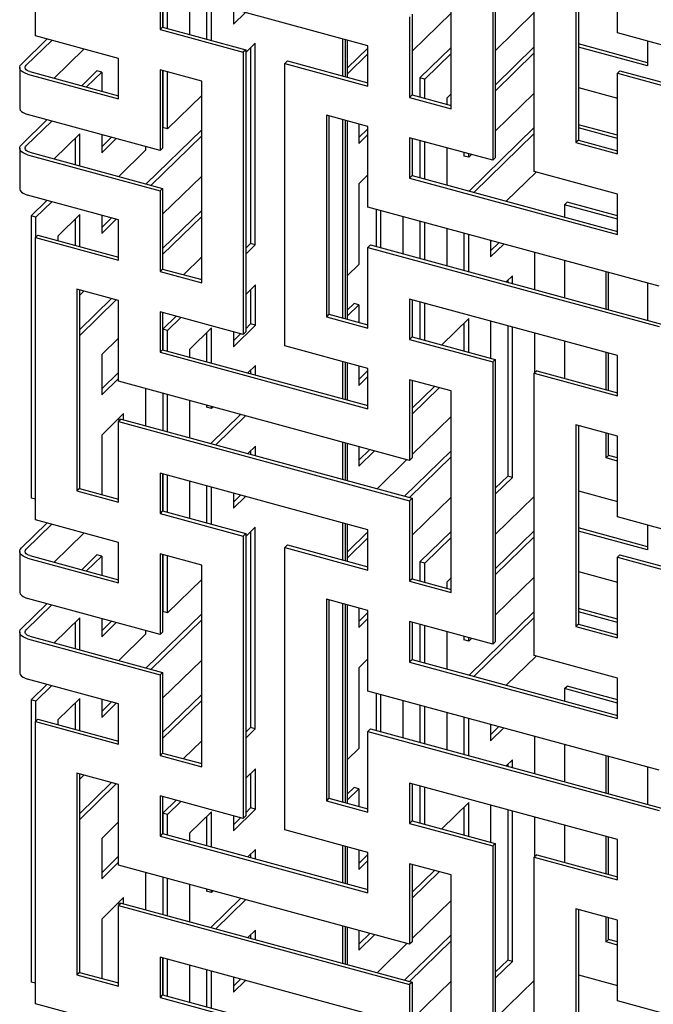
# Model space of a CAD drawing. Header units: millimetres. Extents: x 441 to 4541, y 1015 to 3885.
# Tile 18 of 33: x 3531 to 3672, y 3035 to 3253. Entities that reach past the tile are written whole.
import ezdxf

# ---------------------------------------------------------------- set-up
doc = ezdxf.new("R2010")
doc.units = ezdxf.units.MM
doc.header["$LTSCALE"] = 15

msp = doc.modelspace()

# ---------------------------------------------------------------- linework, layer by layer
for p, q in [((3534.72, 3249.09), (3534.72, 3311.59)), ((3636.06, 3284.05), (3636.06, 3221.55)), ((3636.62, 3284.59), (3636.62, 3222.09)), ((3645.27, 3219.04), (3645.27, 3281.54)), ((3626.85, 3232.98), (3626.85, 3277.62)), ((3654.49, 3270.11), (3654.49, 3225.47)), ((3655.05, 3269.96), (3655.05, 3226.01)), ((3663.7, 3249.75), (3663.7, 3267.61)), ((3608.42, 3246.92), (3562.36, 3259.43)), ((3562.36, 3259.43), (3562.36, 3250.51)), ((3562.92, 3259.28), (3562.92, 3251.05)), ((3562.94, 3259.28), (3562.94, 3251.05)), ((3564, 3250.76), (3564, 3258.99)), ((3568.87, 3257.67), (3568.87, 3249.44)), ((3572.66, 3256.63), (3572.66, 3248.4)), ((3573.73, 3248.12), (3573.73, 3256.34)), ((3578.59, 3255.02), (3578.59, 3251.68)), ((3578.59, 3251.68), (3581.27, 3254.3)), ((3617.64, 3253.34), (3617.64, 3235.48)), ((3626.85, 3254.14), (3618.2, 3245.7)), ((3618.2, 3253.89), (3618.2, 3236.03)), ((3645.27, 3254.27), (3636.62, 3245.82)), ((3562.92, 3251.05), (3562.36, 3250.51)), ((3562.36, 3250.51), (3580.78, 3245.5)), ((3562.92, 3251.05), (3581.34, 3246.04)), ((3537.27, 3248.4), (3531.61, 3242.87)), ((3532.67, 3242.58), (3538.33, 3248.11)), ((3553.15, 3244.08), (3534.72, 3249.09)), ((3602.78, 3248.45), (3602.78, 3240.22)), ((3603.34, 3248.3), (3603.34, 3240.07)), ((3603.9, 3239.91), (3603.9, 3248.14)), ((3728.19, 3232.22), (3663.7, 3249.75)), ((3545.49, 3246.16), (3538.89, 3239.72)), ((3581.34, 3246.04), (3580.78, 3245.5)), ((3583.45, 3247.5), (3581.34, 3245.44)), ((3581.34, 3246.04), (3581.34, 3183.54)), ((3582.39, 3246.46), (3582.39, 3203.14)), ((3583.45, 3202.85), (3583.45, 3247.5)), ((3608.42, 3246.41), (3603.9, 3242)), ((3608.42, 3237.99), (3608.42, 3246.92)), ((3626.85, 3246.54), (3619.94, 3239.8)), ((3645.27, 3246.66), (3636.62, 3238.22)), ((3670.38, 3243.13), (3655.05, 3247.3)), ((3670.38, 3242.43), (3655.05, 3246.6)), ((3670.38, 3247.93), (3670.38, 3242.43)), ((3553.15, 3235.15), (3553.15, 3244.08)), ((3580.78, 3245.5), (3580.78, 3183)), ((3603.9, 3240.67), (3608.42, 3245.09)), ((3621.01, 3239.51), (3626.85, 3245.21)), ((3636.62, 3236.89), (3645.27, 3245.34)), ((3531.24, 3242.1), (3531.24, 3233.17)), ((3571.57, 3239.07), (3562.36, 3241.58)), ((3562.36, 3241.58), (3562.36, 3223.72)), ((3562.92, 3241.42), (3562.92, 3224.27)), ((3590.56, 3243.54), (3590, 3242.99)), ((3590, 3180.49), (3590, 3242.99)), ((3590, 3242.99), (3608.42, 3237.99)), ((3590.56, 3243.54), (3608.42, 3238.69)), ((3532.95, 3240.64), (3553.15, 3235.15)), ((3533.51, 3241.19), (3553.15, 3235.85)), ((3548.36, 3241.36), (3544.99, 3238.07)), ((3546.05, 3237.78), (3549.42, 3241.07)), ((3549.42, 3241.07), (3548.36, 3241.36)), ((3549.42, 3241.07), (3549.42, 3236.86)), ((3562.94, 3241.42), (3562.94, 3228.81)), ((3564, 3228.52), (3564, 3241.13)), ((3621.01, 3239.51), (3619.94, 3239.8)), ((3619.94, 3239.8), (3619.94, 3235.55)), ((3621.01, 3235.27), (3621.01, 3239.51)), ((3664.26, 3241.37), (3663.7, 3240.82)), ((3663.7, 3222.96), (3663.7, 3240.82)), ((3663.7, 3240.82), (3728.19, 3223.29)), ((3664.26, 3241.37), (3728.75, 3223.84)), ((3571.57, 3194.43), (3571.57, 3239.07)), ((3655.05, 3237.67), (3663.7, 3235.32)), ((3571.57, 3235.91), (3564, 3228.52)), ((3618.2, 3236.03), (3617.64, 3235.48)), ((3617.64, 3235.48), (3626.85, 3232.98)), ((3618.2, 3236.03), (3626.85, 3233.68)), ((3626.85, 3236.28), (3625.87, 3235.33)), ((3625.87, 3235.33), (3625.87, 3233.94)), ((3645.27, 3236.41), (3636.62, 3227.97)), ((3537.27, 3230.54), (3531.61, 3225.01)), ((3562.36, 3223.72), (3532.95, 3231.71)), ((3608.42, 3229.06), (3599.21, 3231.56)), ((3599.21, 3231.56), (3599.21, 3186.92)), ((3599.77, 3231.41), (3599.77, 3187.46)), ((3602.78, 3230.59), (3602.78, 3186.65)), ((3532.67, 3224.72), (3538.33, 3230.25)), ((3564, 3228.52), (3562.94, 3228.81)), ((3603.34, 3230.44), (3603.34, 3186.49)), ((3603.9, 3186.34), (3603.9, 3230.29)), ((3606.42, 3229.6), (3606.42, 3225.28)), ((3608.42, 3228.55), (3606.42, 3226.6)), ((3608.42, 3211.2), (3608.42, 3229.06)), ((3645.27, 3228.81), (3630.85, 3214.73)), ((3663.7, 3227.09), (3655.05, 3229.44)), ((3663.7, 3226.39), (3655.05, 3228.74)), ((3544.56, 3227.4), (3538.89, 3221.87)), ((3543.5, 3226.36), (3543.5, 3220.62)), ((3544.56, 3220.33), (3544.56, 3227.4)), ((3549.42, 3227.24), (3549.42, 3223.21)), ((3551.58, 3226.65), (3549.42, 3224.54)), ((3549.42, 3223.21), (3552.64, 3226.36)), ((3571.57, 3228.3), (3559.3, 3216.32)), ((3560.36, 3216.03), (3571.57, 3226.98)), ((3606.42, 3225.28), (3608.42, 3227.23)), ((3636.06, 3221.55), (3617.64, 3226.55)), ((3617.64, 3226.55), (3617.64, 3217.62)), ((3618.2, 3226.4), (3618.2, 3218.17)), ((3631.91, 3214.44), (3645.27, 3227.48)), ((3531.24, 3224.24), (3531.24, 3215.31)), ((3559.14, 3224.59), (3559.14, 3223.77)), ((3562.92, 3224.27), (3562.36, 3223.72)), ((3619.94, 3225.93), (3619.94, 3217.7)), ((3621.01, 3217.41), (3621.01, 3225.64)), ((3625.87, 3224.32), (3625.87, 3216.09)), ((3655.05, 3226.01), (3654.49, 3225.47)), ((3654.49, 3225.47), (3663.7, 3222.96)), ((3655.05, 3226.01), (3663.7, 3223.66)), ((3532.95, 3222.78), (3562.36, 3214.79)), ((3533.51, 3223.33), (3562.92, 3215.34)), ((3559.14, 3223.77), (3553.2, 3217.98)), ((3629.67, 3223.28), (3629.67, 3222.5)), ((3630.73, 3222.21), (3629.67, 3222.5)), ((3630.73, 3222.21), (3630.73, 3223)), ((3631.35, 3222.83), (3630.73, 3222.21)), ((3636.62, 3222.09), (3636.06, 3221.55)), ((3571.57, 3218.05), (3562.92, 3209.6)), ((3608.42, 3218.3), (3606.42, 3216.35)), ((3618.2, 3218.17), (3617.64, 3217.62)), ((3617.64, 3217.62), (3663.7, 3205.11)), ((3618.2, 3218.17), (3663.7, 3205.8)), ((3645.67, 3218.94), (3639.07, 3212.5)), ((3663.7, 3214.03), (3645.27, 3219.04)), ((3562.92, 3215.34), (3562.36, 3214.79)), ((3562.92, 3215.34), (3562.92, 3197.48)), ((3606.42, 3216.35), (3606.42, 3198.49)), ((3553.15, 3208.37), (3532.95, 3213.86)), ((3562.36, 3214.79), (3562.36, 3196.93)), ((3663.7, 3205.11), (3663.7, 3214.03)), ((3537.27, 3212.68), (3533.77, 3209.27)), ((3534.84, 3208.98), (3538.33, 3212.39)), ((3672.91, 3193.67), (3608.42, 3211.2)), ((3651.96, 3211.72), (3652.52, 3212.27)), ((3651.96, 3211.72), (3651.96, 3209)), ((3663.7, 3208.53), (3651.96, 3211.72)), ((3663.7, 3209.23), (3652.52, 3212.27)), ((3534.84, 3208.98), (3533.77, 3209.27)), ((3533.77, 3209.27), (3533.77, 3146.77)), ((3534.84, 3204.55), (3534.84, 3208.98)), ((3544.56, 3209.54), (3539.7, 3204.79)), ((3544.56, 3202.47), (3544.56, 3209.54)), ((3549.42, 3209.38), (3549.42, 3205.36)), ((3551.58, 3208.79), (3549.42, 3206.68)), ((3571.57, 3210.44), (3562.92, 3202)), ((3562.92, 3200.67), (3571.57, 3209.12)), ((3610.22, 3210.71), (3610.22, 3202.48)), ((3611.28, 3202.19), (3611.28, 3210.42)), ((3616.14, 3209.1), (3616.14, 3200.87)), ((3543.5, 3208.5), (3543.5, 3202.76)), ((3549.42, 3205.36), (3552.64, 3208.5)), ((3553.15, 3199.44), (3553.15, 3208.37)), ((3619.94, 3208.07), (3619.94, 3199.84)), ((3621.01, 3199.55), (3621.01, 3207.78)), ((3535.28, 3204.99), (3534.72, 3204.44)), ((3534.72, 3141.94), (3534.72, 3204.44)), ((3534.72, 3204.44), (3553.15, 3199.44)), ((3535.28, 3204.99), (3553.15, 3200.14)), ((3539.7, 3204.79), (3539.7, 3203.79)), ((3625.87, 3206.46), (3625.87, 3198.23)), ((3629.67, 3205.43), (3629.67, 3197.2)), ((3630.73, 3196.91), (3630.73, 3205.14)), ((3582.39, 3203.14), (3581.34, 3202.13)), ((3581.34, 3200.8), (3583.45, 3202.85)), ((3583.45, 3202.85), (3582.39, 3203.14)), ((3608.98, 3202.82), (3608.42, 3202.27)), ((3608.42, 3184.41), (3608.42, 3202.27)), ((3608.42, 3202.27), (3672.91, 3184.74)), ((3608.98, 3202.82), (3673.47, 3185.29)), ((3635.59, 3203.82), (3635.59, 3200.17)), ((3637.45, 3203.31), (3635.59, 3201.5)), ((3635.59, 3200.17), (3638.51, 3203.02)), ((3571.57, 3200.19), (3567.52, 3196.23)), ((3645.31, 3201.17), (3645.31, 3192.94)), ((3606.42, 3198.49), (3603.9, 3196.03)), ((3651.96, 3199.37), (3651.96, 3191.14)), ((3562.92, 3197.48), (3562.36, 3196.93)), ((3562.36, 3196.93), (3571.57, 3194.43)), ((3562.92, 3197.48), (3571.57, 3195.13)), ((3640.45, 3195.99), (3639.07, 3194.64)), ((3640.45, 3194.27), (3640.45, 3195.99)), ((3661.17, 3188.63), (3661.17, 3196.87)), ((3661.73, 3188.48), (3661.73, 3196.71)), ((3583.47, 3193.95), (3581.34, 3191.87)), ((3583.47, 3185.02), (3583.47, 3193.95)), ((3639.39, 3194.95), (3639.39, 3194.55)), ((3670.38, 3194.36), (3670.38, 3186.13)), ((3553.15, 3190.51), (3543.93, 3193.01)), ((3543.93, 3193.01), (3543.93, 3148.37)), ((3544.49, 3192.86), (3544.49, 3148.91)), ((3544.56, 3191.68), (3544.49, 3191.7)), ((3544.56, 3191.68), (3544.56, 3192.84)), ((3545.49, 3192.59), (3544.56, 3191.68)), ((3582.41, 3192.91), (3582.41, 3185.31)), ((3551.58, 3190.93), (3544.49, 3184.01)), ((3544.56, 3182.75), (3552.64, 3190.64)), ((3553.15, 3172.65), (3553.15, 3190.51)), ((3605.36, 3189.85), (3603.9, 3188.42)), ((3603.9, 3187.1), (3606.42, 3189.56)), ((3606.42, 3189.56), (3605.36, 3189.85)), ((3606.42, 3189.56), (3606.42, 3185.66)), ((3663.7, 3178.32), (3617.64, 3190.84)), ((3617.64, 3190.84), (3617.64, 3181.91)), ((3618.2, 3190.69), (3618.2, 3182.46)), ((3619.94, 3190.21), (3619.94, 3181.98)), ((3621.01, 3181.69), (3621.01, 3189.92)), ((3580.78, 3183), (3562.36, 3188)), ((3562.36, 3188), (3562.36, 3179.07)), ((3562.92, 3187.85), (3562.92, 3179.62)), ((3565.89, 3187.04), (3562.94, 3184.16)), ((3599.77, 3187.46), (3599.21, 3186.92)), ((3599.77, 3187.46), (3608.42, 3185.11)), ((3564, 3183.88), (3566.95, 3186.76)), ((3578.59, 3180.25), (3583.47, 3185.02)), ((3582.41, 3185.31), (3581.34, 3184.27)), ((3583.47, 3185.02), (3582.41, 3185.31)), ((3599.21, 3186.92), (3608.42, 3184.41)), ((3630.73, 3186.5), (3624.76, 3180.67)), ((3629.67, 3185.46), (3629.67, 3179.34)), ((3630.73, 3179.05), (3630.73, 3186.5)), ((3635.59, 3185.96), (3635.59, 3177.73)), ((3639.39, 3184.93), (3639.39, 3151.63)), ((3544.56, 3182.75), (3544.49, 3182.77)), ((3544.56, 3164.9), (3544.56, 3182.75)), ((3564, 3183.88), (3562.94, 3184.16)), ((3562.94, 3184.16), (3562.94, 3179.62)), ((3564, 3179.33), (3564, 3183.88)), ((3573.73, 3184.44), (3568.87, 3179.69)), ((3572.66, 3183.4), (3572.66, 3176.97)), ((3573.73, 3176.68), (3573.73, 3184.44)), ((3578.59, 3183.59), (3578.59, 3180.25)), ((3580.2, 3183.15), (3578.59, 3181.58)), ((3581.34, 3183.54), (3580.78, 3183)), ((3640.45, 3151.34), (3640.45, 3184.64)), ((3645.31, 3183.32), (3645.31, 3174.44)), ((3553.15, 3182.21), (3549.42, 3178.57)), ((3608.42, 3175.48), (3590, 3180.49)), ((3618.2, 3182.46), (3617.64, 3181.91)), ((3617.64, 3181.91), (3636.06, 3176.9)), ((3618.2, 3182.46), (3636.62, 3177.45)), ((3651.96, 3181.51), (3651.96, 3173.28)), ((3549.42, 3178.57), (3549.42, 3169.64)), ((3562.92, 3179.62), (3562.36, 3179.07)), ((3562.36, 3179.07), (3608.42, 3166.56)), ((3562.92, 3179.62), (3608.42, 3167.25)), ((3568.87, 3179.69), (3568.87, 3178.01)), ((3661.17, 3170.78), (3661.17, 3179.01)), ((3661.73, 3170.63), (3661.73, 3178.85)), ((3663.7, 3169.39), (3663.7, 3178.32)), ((3583.47, 3176.09), (3581.83, 3174.48)), ((3583.47, 3174.04), (3583.47, 3176.09)), ((3602.78, 3177.02), (3602.78, 3168.79)), ((3603.34, 3176.87), (3603.34, 3168.64)), ((3603.9, 3168.48), (3603.9, 3176.71)), ((3606.42, 3176.03), (3606.42, 3171.7)), ((3636.62, 3177.45), (3636.06, 3176.9)), ((3636.06, 3176.9), (3636.06, 3114.4)), ((3636.62, 3177.45), (3636.62, 3114.95)), ((3553.15, 3174.6), (3549.42, 3170.96)), ((3582.41, 3175.05), (3582.41, 3174.32)), ((3608.42, 3174.98), (3606.42, 3173.03)), ((3608.42, 3166.56), (3608.42, 3175.48)), ((3645.83, 3174.95), (3645.27, 3174.4)), ((3645.27, 3111.9), (3645.27, 3174.4)), ((3645.27, 3174.4), (3663.7, 3169.39)), ((3645.83, 3174.95), (3663.7, 3170.09)), ((3549.42, 3169.64), (3553.15, 3173.28)), ((3617.64, 3155.12), (3553.15, 3172.65)), ((3606.42, 3171.7), (3608.42, 3173.66)), ((3626.85, 3170.48), (3617.64, 3172.98)), ((3617.64, 3172.98), (3617.64, 3155.12)), ((3618.2, 3172.83), (3618.2, 3155.67)), ((3559.14, 3171.02), (3559.14, 3162.79)), ((3562.94, 3169.99), (3562.94, 3161.76)), ((3564, 3161.47), (3564, 3169.7)), ((3623.14, 3171.49), (3618.2, 3166.66)), ((3618.2, 3165.34), (3624.2, 3171.2)), ((3626.85, 3125.83), (3626.85, 3170.48)), ((3568.87, 3168.38), (3568.87, 3160.15)), ((3572.66, 3167.35), (3572.66, 3166.87)), ((3554.28, 3165.46), (3549.42, 3160.71)), ((3554.28, 3164.11), (3554.28, 3165.46)), ((3573.73, 3166.58), (3572.66, 3166.87)), ((3580.2, 3165.3), (3573.61, 3158.86)), ((3573.73, 3166.58), (3573.73, 3167.06)), ((3574.11, 3166.95), (3573.73, 3166.58)), ((3544.56, 3164.9), (3544.49, 3164.91)), ((3544.49, 3164.83), (3544.56, 3164.9)), ((3553.71, 3164.27), (3553.15, 3163.72)), ((3553.15, 3145.86), (3553.15, 3163.72)), ((3553.15, 3163.72), (3617.64, 3146.19)), ((3553.22, 3164.42), (3553.22, 3163.79)), ((3553.71, 3164.27), (3618.2, 3146.74)), ((3574.67, 3158.57), (3581.27, 3165.01)), ((3626.85, 3164.85), (3618.2, 3156.41)), ((3663.7, 3160.46), (3654.49, 3162.97)), ((3654.49, 3162.97), (3654.49, 3118.32)), ((3655.05, 3162.81), (3655.05, 3118.87)), ((3661.17, 3155.65), (3661.17, 3161.15)), ((3661.73, 3156.19), (3661.73, 3161)), ((3549.42, 3160.71), (3549.42, 3147.58)), ((3602.78, 3159.16), (3602.78, 3150.93)), ((3603.34, 3159.01), (3603.34, 3150.78)), ((3603.9, 3150.63), (3603.9, 3158.86)), ((3663.7, 3142.6), (3663.7, 3160.46)), ((3583.47, 3158.23), (3581.83, 3156.63)), ((3582.41, 3157.2), (3582.41, 3156.47)), ((3583.47, 3156.18), (3583.47, 3158.23)), ((3606.42, 3158.17), (3606.42, 3153.84)), ((3608.83, 3157.52), (3606.42, 3155.17)), ((3606.42, 3153.84), (3609.89, 3157.23)), ((3626.85, 3157.25), (3616.54, 3147.19)), ((3544.56, 3155.97), (3544.49, 3155.9)), ((3544.56, 3148.9), (3544.56, 3155.97)), ((3617.04, 3155.28), (3610.45, 3148.85)), ((3617.6, 3146.9), (3626.85, 3155.92)), ((3618.2, 3155.67), (3617.64, 3155.12)), ((3661.17, 3155.65), (3661.73, 3156.19)), ((3663.7, 3154.96), (3661.17, 3155.65)), ((3663.7, 3155.66), (3661.73, 3156.19)), ((3608.42, 3139.77), (3562.36, 3152.29)), ((3562.36, 3152.29), (3562.36, 3143.36)), ((3562.92, 3152.14), (3562.92, 3143.91)), ((3562.94, 3152.13), (3562.94, 3143.9)), ((3564, 3143.61), (3564, 3151.84)), ((3568.87, 3150.52), (3568.87, 3142.29)), ((3639.39, 3151.63), (3636.62, 3148.93)), ((3636.62, 3147.61), (3640.45, 3151.34)), ((3640.45, 3151.34), (3639.39, 3151.63)), ((3544.49, 3148.91), (3543.93, 3148.37)), ((3543.93, 3148.37), (3553.15, 3145.86)), ((3544.49, 3148.91), (3553.15, 3146.56)), ((3572.66, 3149.49), (3572.66, 3141.26)), ((3573.73, 3140.97), (3573.73, 3149.2)), ((3578.59, 3147.88), (3578.59, 3144.54)), ((3655.05, 3148.38), (3663.7, 3146.03)), ((3534.72, 3146.51), (3533.77, 3146.77)), ((3580.2, 3147.44), (3578.59, 3145.86)), ((3578.59, 3144.54), (3581.27, 3147.15)), ((3618.2, 3146.74), (3617.64, 3146.19)), ((3617.64, 3146.19), (3617.64, 3128.34)), ((3626.85, 3147), (3618.2, 3138.55)), ((3618.2, 3146.74), (3618.2, 3128.88)), ((3645.27, 3147.12), (3636.62, 3138.68)), ((3562.92, 3143.91), (3562.36, 3143.36)), ((3562.36, 3143.36), (3580.78, 3138.35)), ((3562.92, 3143.91), (3581.34, 3138.9)), ((3537.27, 3141.25), (3531.61, 3135.72)), ((3553.15, 3136.93), (3534.72, 3141.94)), ((3602.78, 3141.3), (3602.78, 3133.07)), ((3603.34, 3141.15), (3603.34, 3132.92)), ((3728.19, 3125.08), (3663.7, 3142.6)), ((3532.67, 3135.43), (3538.33, 3140.96)), ((3545.49, 3139.02), (3538.89, 3132.58)), ((3583.45, 3140.35), (3581.34, 3138.3)), ((3582.39, 3139.32), (3582.39, 3096)), ((3583.45, 3095.71), (3583.45, 3140.35)), ((3603.9, 3132.77), (3603.9, 3141)), ((3608.42, 3139.27), (3603.9, 3134.85)), ((3608.42, 3130.84), (3608.42, 3139.77)), ((3626.85, 3139.39), (3619.94, 3132.65)), ((3645.27, 3139.52), (3636.62, 3131.07)), ((3670.38, 3135.98), (3655.05, 3140.15)), ((3670.38, 3135.28), (3655.05, 3139.45)), ((3670.38, 3140.79), (3670.38, 3135.28)), ((3553.15, 3128.01), (3553.15, 3136.93)), ((3581.34, 3138.9), (3580.78, 3138.35)), ((3580.78, 3138.35), (3580.78, 3075.85)), ((3581.34, 3138.9), (3581.34, 3076.4)), ((3603.9, 3133.53), (3608.42, 3137.94)), ((3621.01, 3132.36), (3626.85, 3138.07)), ((3636.62, 3129.75), (3645.27, 3138.19)), ((3531.24, 3134.95), (3531.24, 3126.03)), ((3590.56, 3136.4), (3590, 3135.85)), ((3590, 3073.35), (3590, 3135.85)), ((3590, 3135.85), (3608.42, 3130.84)), ((3590.56, 3136.4), (3608.42, 3131.54)), ((3532.95, 3133.5), (3553.15, 3128.01)), ((3533.51, 3134.04), (3553.15, 3128.7)), ((3548.36, 3134.21), (3544.99, 3130.92)), ((3546.05, 3130.63), (3549.42, 3133.92)), ((3549.42, 3133.92), (3548.36, 3134.21)), ((3549.42, 3133.92), (3549.42, 3129.72)), ((3571.57, 3131.93), (3562.36, 3134.43)), ((3562.36, 3134.43), (3562.36, 3116.57)), ((3562.92, 3134.28), (3562.92, 3117.12)), ((3562.94, 3134.27), (3562.94, 3121.66)), ((3564, 3121.37), (3564, 3133.98)), ((3621.01, 3132.36), (3619.94, 3132.65)), ((3619.94, 3132.65), (3619.94, 3128.41)), ((3664.26, 3134.22), (3663.7, 3133.68)), ((3663.7, 3115.82), (3663.7, 3133.68)), ((3663.7, 3133.68), (3728.19, 3116.15)), ((3664.26, 3134.22), (3728.75, 3116.7)), ((3571.57, 3087.28), (3571.57, 3131.93)), ((3621.01, 3128.12), (3621.01, 3132.36)), ((3655.05, 3130.52), (3663.7, 3128.17)), ((3571.57, 3128.76), (3564, 3121.37)), ((3618.2, 3128.88), (3617.64, 3128.34)), ((3617.64, 3128.34), (3626.85, 3125.83)), ((3618.2, 3128.88), (3626.85, 3126.53)), ((3626.85, 3129.14), (3625.87, 3128.18)), ((3625.87, 3128.18), (3625.87, 3126.8)), ((3645.27, 3129.27), (3636.62, 3120.82)), ((3562.36, 3116.57), (3532.95, 3124.57)), ((3608.42, 3121.91), (3599.21, 3124.42)), ((3599.21, 3124.42), (3599.21, 3079.77)), ((3599.77, 3124.26), (3599.77, 3080.32)), ((3537.27, 3123.39), (3531.61, 3117.87)), ((3532.67, 3117.58), (3538.33, 3123.1)), ((3564, 3121.37), (3562.94, 3121.66)), ((3602.78, 3123.45), (3602.78, 3079.5)), ((3603.34, 3123.29), (3603.34, 3079.35)), ((3603.9, 3079.2), (3603.9, 3123.14)), ((3606.42, 3122.46), (3606.42, 3118.13)), ((3608.42, 3104.05), (3608.42, 3121.91)), ((3645.27, 3121.66), (3630.85, 3107.59)), ((3663.7, 3119.94), (3655.05, 3122.29)), ((3663.7, 3119.24), (3655.05, 3121.59)), ((3544.56, 3120.25), (3538.89, 3114.72)), ((3544.56, 3113.18), (3544.56, 3120.25)), ((3549.42, 3120.09), (3549.42, 3116.07)), ((3551.58, 3119.5), (3549.42, 3117.39)), ((3571.57, 3121.16), (3559.3, 3109.18)), ((3560.36, 3108.89), (3571.57, 3119.83)), ((3608.42, 3121.41), (3606.42, 3119.45)), ((3606.42, 3118.13), (3608.42, 3120.08)), ((3636.06, 3114.4), (3617.64, 3119.41)), ((3617.64, 3119.41), (3617.64, 3110.48)), ((3631.91, 3107.3), (3645.27, 3120.34)), ((3543.5, 3119.21), (3543.5, 3113.47)), ((3549.42, 3116.07), (3552.64, 3119.21)), ((3559.14, 3117.45), (3559.14, 3116.63)), ((3618.2, 3119.26), (3618.2, 3111.03)), ((3619.94, 3118.78), (3619.94, 3110.55)), ((3621.01, 3110.26), (3621.01, 3118.49)), ((3655.05, 3118.87), (3654.49, 3118.32)), ((3654.49, 3118.32), (3663.7, 3115.82)), ((3655.05, 3118.87), (3663.7, 3116.52)), ((3531.24, 3117.1), (3531.24, 3108.17)), ((3532.95, 3115.64), (3562.36, 3107.64)), ((3533.51, 3116.19), (3562.92, 3108.19)), ((3559.14, 3116.63), (3553.2, 3110.83)), ((3562.92, 3117.12), (3562.36, 3116.57)), ((3625.87, 3117.17), (3625.87, 3108.94)), ((3629.67, 3116.14), (3629.67, 3115.36)), ((3630.73, 3115.07), (3629.67, 3115.36)), ((3630.73, 3115.07), (3630.73, 3115.85)), ((3631.35, 3115.68), (3630.73, 3115.07)), ((3636.62, 3114.95), (3636.06, 3114.4)), ((3571.57, 3110.9), (3562.92, 3102.46)), ((3608.42, 3111.15), (3606.42, 3109.2)), ((3618.2, 3111.03), (3617.64, 3110.48)), ((3618.2, 3111.03), (3663.7, 3098.66)), ((3645.67, 3111.79), (3639.07, 3105.35)), ((3663.7, 3106.89), (3645.27, 3111.9)), ((3606.42, 3109.2), (3606.42, 3091.34)), ((3617.64, 3110.48), (3663.7, 3097.96)), ((3553.15, 3101.22), (3532.95, 3106.71)), ((3562.92, 3108.19), (3562.36, 3107.64)), ((3562.36, 3107.64), (3562.36, 3089.79)), ((3562.92, 3108.19), (3562.92, 3090.33)), ((3663.7, 3097.96), (3663.7, 3106.89)), ((3537.27, 3105.53), (3533.77, 3102.12)), ((3534.84, 3101.83), (3538.33, 3105.25)), ((3651.96, 3104.58), (3652.52, 3105.12)), ((3651.96, 3104.58), (3651.96, 3101.85)), ((3663.7, 3101.38), (3651.96, 3104.58)), ((3663.7, 3102.08), (3652.52, 3105.12)), ((3534.84, 3101.83), (3533.77, 3102.12)), ((3533.77, 3102.12), (3533.77, 3039.62)), ((3544.56, 3102.39), (3539.7, 3097.65)), ((3544.56, 3095.32), (3544.56, 3102.39)), ((3549.42, 3102.23), (3549.42, 3098.21)), ((3571.57, 3103.3), (3562.92, 3094.85)), ((3562.92, 3093.53), (3571.57, 3101.97)), ((3672.91, 3086.53), (3608.42, 3104.05)), ((3610.22, 3103.57), (3610.22, 3095.34)), ((3611.28, 3095.05), (3611.28, 3103.28)), ((3616.14, 3101.96), (3616.14, 3093.73)), ((3534.84, 3097.41), (3534.84, 3101.83)), ((3543.5, 3101.36), (3543.5, 3095.61)), ((3551.58, 3101.64), (3549.42, 3099.53)), ((3549.42, 3098.21), (3552.64, 3101.36)), ((3553.15, 3092.29), (3553.15, 3101.22)), ((3619.94, 3100.92), (3619.94, 3092.69)), ((3621.01, 3092.4), (3621.01, 3100.63)), ((3535.28, 3097.85), (3534.72, 3097.3)), ((3535.28, 3097.85), (3553.15, 3092.99)), ((3539.7, 3097.65), (3539.7, 3096.65)), ((3625.87, 3099.31), (3625.87, 3091.08)), ((3629.67, 3098.28), (3629.67, 3090.05)), ((3630.73, 3089.76), (3630.73, 3097.99)), ((3534.72, 3034.8), (3534.72, 3097.3)), ((3534.72, 3097.3), (3553.15, 3092.29)), ((3582.39, 3096), (3581.34, 3094.98)), ((3581.34, 3093.65), (3583.45, 3095.71)), ((3583.45, 3095.71), (3582.39, 3096)), ((3608.98, 3095.67), (3608.42, 3095.13)), ((3608.98, 3095.67), (3673.47, 3078.15)), ((3635.59, 3096.67), (3635.59, 3093.03)), ((3637.45, 3096.17), (3635.59, 3094.35)), ((3635.59, 3093.03), (3638.51, 3095.88)), ((3608.42, 3077.27), (3608.42, 3095.13)), ((3608.42, 3095.13), (3672.91, 3077.6)), ((3645.31, 3094.03), (3645.31, 3085.8)), ((3571.57, 3093.04), (3567.52, 3089.08)), ((3606.42, 3091.34), (3603.9, 3088.88)), ((3651.96, 3092.22), (3651.96, 3083.99)), ((3562.92, 3090.33), (3562.36, 3089.79)), ((3562.36, 3089.79), (3571.57, 3087.28)), ((3562.92, 3090.33), (3571.57, 3087.98)), ((3640.45, 3088.84), (3639.07, 3087.49)), ((3640.45, 3087.12), (3640.45, 3088.84)), ((3661.17, 3081.49), (3661.17, 3089.72)), ((3661.73, 3081.34), (3661.73, 3089.57)), ((3583.47, 3086.8), (3581.34, 3084.73)), ((3583.47, 3077.87), (3583.47, 3086.8)), ((3639.39, 3087.81), (3639.39, 3087.41)), ((3670.38, 3087.22), (3670.38, 3078.99)), ((3553.15, 3083.36), (3543.93, 3085.87)), ((3543.93, 3085.87), (3543.93, 3041.22)), ((3544.49, 3085.71), (3544.49, 3041.77)), ((3544.56, 3084.54), (3544.49, 3084.55)), ((3544.56, 3084.54), (3544.56, 3085.7)), ((3545.49, 3085.44), (3544.56, 3084.54)), ((3582.41, 3085.77), (3582.41, 3078.16)), ((3551.58, 3083.79), (3544.49, 3076.87)), ((3544.56, 3075.61), (3552.64, 3083.5)), ((3553.15, 3065.5), (3553.15, 3083.36)), ((3605.36, 3082.7), (3603.9, 3081.28)), ((3603.9, 3079.95), (3606.42, 3082.41)), ((3606.42, 3082.41), (3605.36, 3082.7)), ((3606.42, 3082.41), (3606.42, 3078.51)), ((3663.7, 3071.17), (3617.64, 3083.69)), ((3617.64, 3083.69), (3617.64, 3074.76)), ((3618.2, 3083.54), (3618.2, 3075.31)), ((3619.94, 3083.07), (3619.94, 3074.84)), ((3621.01, 3074.55), (3621.01, 3082.78)), ((3580.78, 3075.85), (3562.36, 3080.86)), ((3562.36, 3080.86), (3562.36, 3071.93)), ((3562.92, 3080.71), (3562.92, 3072.48)), ((3599.77, 3080.32), (3599.21, 3079.77)), ((3599.77, 3080.32), (3608.42, 3077.97)), ((3565.89, 3079.9), (3562.94, 3077.02)), ((3564, 3076.73), (3566.95, 3079.61)), ((3582.41, 3078.16), (3581.34, 3077.12)), ((3583.47, 3077.87), (3582.41, 3078.16)), ((3599.21, 3079.77), (3608.42, 3077.27)), ((3630.73, 3079.35), (3624.76, 3073.53)), ((3629.67, 3078.32), (3629.67, 3072.19)), ((3630.73, 3071.9), (3630.73, 3079.35)), ((3635.59, 3078.81), (3635.59, 3070.58)), ((3564, 3076.73), (3562.94, 3077.02)), ((3562.94, 3077.02), (3562.94, 3072.47)), ((3564, 3072.18), (3564, 3076.73)), ((3573.73, 3077.29), (3568.87, 3072.55)), ((3572.66, 3076.25), (3572.66, 3069.83)), ((3573.73, 3069.54), (3573.73, 3077.29)), ((3578.59, 3073.11), (3583.47, 3077.87)), ((3578.59, 3076.45), (3578.59, 3073.11)), ((3580.2, 3076.01), (3578.59, 3074.43)), ((3581.34, 3076.4), (3580.78, 3075.85)), ((3639.39, 3077.78), (3639.39, 3044.49)), ((3640.45, 3044.2), (3640.45, 3077.49)), ((3645.31, 3076.17), (3645.31, 3067.29)), ((3544.56, 3075.61), (3544.49, 3075.62)), ((3544.56, 3057.75), (3544.56, 3075.61)), ((3553.15, 3075.06), (3549.42, 3071.42)), ((3618.2, 3075.31), (3617.64, 3074.76)), ((3617.64, 3074.76), (3636.06, 3069.76)), ((3618.2, 3075.31), (3636.62, 3070.3)), ((3651.96, 3074.37), (3651.96, 3066.14)), ((3549.42, 3071.42), (3549.42, 3062.49)), ((3562.92, 3072.48), (3562.36, 3071.93)), ((3562.36, 3071.93), (3608.42, 3059.41)), ((3562.92, 3072.48), (3608.42, 3060.11)), ((3568.87, 3072.55), (3568.87, 3070.86)), ((3608.42, 3068.34), (3590, 3073.35)), ((3661.17, 3063.63), (3661.17, 3071.86)), ((3661.73, 3063.48), (3661.73, 3071.71)), ((3602.78, 3069.87), (3602.78, 3061.64)), ((3603.34, 3069.72), (3603.34, 3061.49)), ((3603.9, 3061.34), (3603.9, 3069.57)), ((3636.62, 3070.3), (3636.06, 3069.76)), ((3636.06, 3069.76), (3636.06, 3007.25)), ((3636.62, 3070.3), (3636.62, 3007.8)), ((3663.7, 3062.25), (3663.7, 3071.17)), ((3553.15, 3067.46), (3549.42, 3063.82)), ((3583.47, 3068.94), (3581.83, 3067.34)), ((3582.41, 3067.91), (3582.41, 3067.18)), ((3583.47, 3066.89), (3583.47, 3068.94)), ((3606.42, 3068.88), (3606.42, 3064.56)), ((3608.42, 3067.84), (3606.42, 3065.88)), ((3608.42, 3059.41), (3608.42, 3068.34)), ((3645.83, 3067.8), (3645.27, 3067.25)), ((3645.27, 3004.75), (3645.27, 3067.25)), ((3645.27, 3067.25), (3663.7, 3062.25)), ((3645.83, 3067.8), (3663.7, 3062.94)), ((3549.42, 3062.49), (3553.15, 3066.13)), ((3617.64, 3047.98), (3553.15, 3065.5)), ((3606.42, 3064.56), (3608.42, 3066.51)), ((3626.85, 3063.33), (3617.64, 3065.83)), ((3617.64, 3065.83), (3617.64, 3047.98)), ((3618.2, 3065.68), (3618.2, 3048.52)), ((3559.14, 3063.88), (3559.14, 3055.64)), ((3562.94, 3062.84), (3562.94, 3054.61)), ((3623.14, 3064.34), (3618.2, 3059.52)), ((3618.2, 3058.19), (3624.2, 3064.05)), ((3626.85, 3018.69), (3626.85, 3063.33)), ((3564, 3054.32), (3564, 3062.55)), ((3568.87, 3061.23), (3568.87, 3053)), ((3572.66, 3060.2), (3572.66, 3059.72)), ((3573.73, 3059.43), (3572.66, 3059.72)), ((3573.73, 3059.43), (3573.73, 3059.91)), ((3574.11, 3059.81), (3573.73, 3059.43)), ((3544.56, 3057.75), (3544.49, 3057.77)), ((3544.49, 3057.69), (3544.56, 3057.75)), ((3554.28, 3058.31), (3549.42, 3053.57)), ((3553.71, 3057.12), (3553.15, 3056.58)), ((3553.15, 3038.72), (3553.15, 3056.58)), ((3553.15, 3056.58), (3617.64, 3039.05)), ((3553.22, 3057.27), (3553.22, 3056.65)), ((3553.71, 3057.12), (3618.2, 3039.6)), ((3554.28, 3056.97), (3554.28, 3058.31)), ((3580.2, 3058.15), (3573.61, 3051.71)), ((3574.67, 3051.42), (3581.27, 3057.86)), ((3626.85, 3057.71), (3618.2, 3049.26)), ((3663.7, 3053.32), (3654.49, 3055.82)), ((3654.49, 3055.82), (3654.49, 3011.18)), ((3655.05, 3055.67), (3655.05, 3011.72)), ((3661.17, 3048.5), (3661.17, 3054)), ((3549.42, 3053.57), (3549.42, 3040.43)), ((3602.78, 3052.02), (3602.78, 3043.78)), ((3603.34, 3051.86), (3603.34, 3043.63)), ((3661.73, 3049.05), (3661.73, 3053.85)), ((3663.7, 3035.46), (3663.7, 3053.32)), ((3583.47, 3051.09), (3581.83, 3049.48)), ((3582.41, 3050.05), (3582.41, 3049.32)), ((3583.47, 3049.03), (3583.47, 3051.09)), ((3603.9, 3043.48), (3603.9, 3051.71)), ((3606.42, 3051.03), (3606.42, 3046.7)), ((3608.83, 3050.37), (3606.42, 3048.02)), ((3606.42, 3046.7), (3609.89, 3050.08)), ((3626.85, 3050.1), (3616.54, 3040.04)), ((3544.56, 3048.82), (3544.49, 3048.76)), ((3544.56, 3041.75), (3544.56, 3048.82)), ((3617.04, 3048.14), (3610.45, 3041.7)), ((3617.6, 3039.76), (3626.85, 3048.78)), ((3618.2, 3048.52), (3617.64, 3047.98)), ((3661.17, 3048.5), (3661.73, 3049.05)), ((3663.7, 3047.81), (3661.17, 3048.5)), ((3663.7, 3048.51), (3661.73, 3049.05)), ((3608.42, 3032.62), (3562.36, 3045.14)), ((3562.36, 3045.14), (3562.36, 3036.21)), ((3562.92, 3044.99), (3562.92, 3036.76)), ((3562.94, 3044.98), (3562.94, 3036.75)), ((3564, 3036.47), (3564, 3044.7)), ((3568.87, 3043.37), (3568.87, 3035.14)), ((3639.39, 3044.49), (3636.62, 3041.78)), ((3636.62, 3040.46), (3640.45, 3044.2)), ((3640.45, 3044.2), (3639.39, 3044.49)), ((3544.49, 3041.77), (3543.93, 3041.22)), ((3543.93, 3041.22), (3553.15, 3038.72)), ((3544.49, 3041.77), (3553.15, 3039.42)), ((3572.66, 3042.34), (3572.66, 3034.11)), ((3573.73, 3033.82), (3573.73, 3042.05)), ((3655.05, 3041.23), (3663.7, 3038.88)), ((3534.72, 3039.36), (3533.77, 3039.62)), ((3578.59, 3040.73), (3578.59, 3037.39)), ((3580.2, 3040.29), (3578.59, 3038.72)), ((3578.59, 3037.39), (3581.27, 3040)), ((3618.2, 3039.6), (3617.64, 3039.05)), ((3617.64, 3039.05), (3617.64, 3021.19)), ((3626.85, 3039.85), (3618.2, 3031.4)), ((3618.2, 3039.6), (3618.2, 3021.74)), ((3645.27, 3039.98), (3636.62, 3031.53)), ((3562.92, 3036.76), (3562.36, 3036.21)), ((3562.92, 3036.76), (3581.34, 3031.75)), ((3553.15, 3029.79), (3534.72, 3034.8)), ((3562.36, 3036.21), (3580.78, 3031.21)), ((3728.19, 3017.93), (3663.7, 3035.46))]:
    msp.add_line(p, q)
at = {"flags": 128}
for points in [[(3532.95, 3240.64), (3532.42, 3240.82), (3531.98, 3241.05), (3531.62, 3241.31), (3531.38, 3241.61), (3531.26, 3241.93), (3531.25, 3242.25), (3531.37, 3242.57), (3531.61, 3242.87)], [(3533.51, 3241.19), (3533.18, 3241.3), (3532.9, 3241.44), (3532.68, 3241.61), (3532.53, 3241.8), (3532.45, 3241.99), (3532.45, 3242.19), (3532.52, 3242.39), (3532.67, 3242.58)], [(3531.24, 3233.17), (3531.26, 3233), (3531.38, 3232.68), (3531.62, 3232.39), (3531.98, 3232.12), (3532.42, 3231.89), (3532.95, 3231.71)], [(3532.95, 3222.78), (3532.42, 3222.96), (3531.98, 3223.19), (3531.62, 3223.46), (3531.38, 3223.76), (3531.26, 3224.07), (3531.25, 3224.39), (3531.37, 3224.71), (3531.61, 3225.01)], [(3533.51, 3223.33), (3533.18, 3223.44), (3532.9, 3223.58), (3532.68, 3223.75), (3532.53, 3223.94), (3532.45, 3224.14), (3532.45, 3224.34), (3532.52, 3224.54), (3532.67, 3224.72)], [(3531.24, 3215.31), (3531.26, 3215.14), (3531.38, 3214.83), (3531.62, 3214.53), (3531.98, 3214.26), (3532.42, 3214.03), (3532.95, 3213.86)], [(3532.95, 3133.5), (3532.42, 3133.67), (3531.98, 3133.9), (3531.62, 3134.17), (3531.38, 3134.47), (3531.26, 3134.78), (3531.25, 3135.11), (3531.37, 3135.42), (3531.61, 3135.72)], [(3533.51, 3134.04), (3533.18, 3134.15), (3532.9, 3134.3), (3532.68, 3134.46), (3532.53, 3134.65), (3532.45, 3134.85), (3532.45, 3135.05), (3532.52, 3135.25), (3532.67, 3135.43)], [(3531.24, 3126.03), (3531.26, 3125.86), (3531.38, 3125.54), (3531.62, 3125.24), (3531.98, 3124.97), (3532.42, 3124.75), (3532.95, 3124.57)], [(3532.95, 3115.64), (3532.42, 3115.82), (3531.98, 3116.04), (3531.62, 3116.31), (3531.38, 3116.61), (3531.26, 3116.93), (3531.25, 3117.25), (3531.37, 3117.57), (3531.61, 3117.87)], [(3533.51, 3116.19), (3533.18, 3116.3), (3532.9, 3116.44), (3532.68, 3116.61), (3532.53, 3116.79), (3532.45, 3116.99), (3532.45, 3117.19), (3532.52, 3117.39), (3532.67, 3117.58)], [(3531.24, 3108.17), (3531.26, 3108), (3531.38, 3107.68), (3531.62, 3107.38), (3531.98, 3107.11), (3532.42, 3106.89), (3532.95, 3106.71)]]:
    msp.add_lwpolyline(points, dxfattribs=at)

doc.saveas('drawing.dxf')
